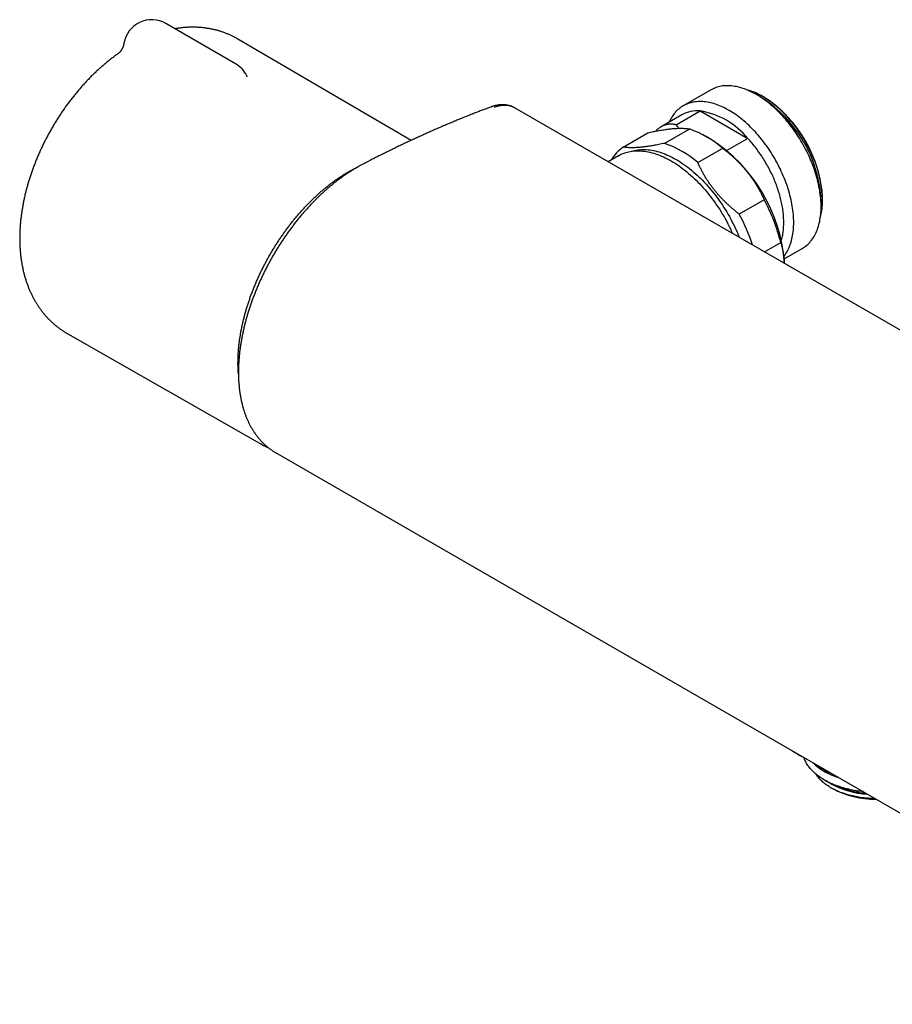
# Model space of a CAD drawing. Header units: millimetres. Extents: x 8 to 681, y 12 to 339.
# Tile 3 of 5: x 448 to 572, y 77 to 217. Entities that reach past the tile are written whole.
import ezdxf

# ---------------------------------------------------------------- set-up
doc = ezdxf.new("R2010")
doc.units = ezdxf.units.MM

msp = doc.modelspace()

# ---------------------------------------------------------------- linework, layer by layer
at = {"color": 7, "linetype": 'Continuous', "lineweight": 30}
for p, q in [((479.13, 210.47), (469.23, 216.18)), ((504.09, 199.58), (479.47, 213.96)), ((462.54, 211.96), (462.51, 211.94)), ((480.73, 208.75), (480.73, 208.75)), ((546.62, 206.73), (542.73, 204.49)), ((553.82, 205.68), (553.12, 206.09)), ((554.18, 205.72), (554.04, 205.8)), ((515.38, 204.31), (515.37, 204.31)), ((654.62, 125.8), (518.85, 204.17)), ((542.52, 203.21), (539.58, 201.52)), ((541.7, 201.78), (545.13, 203.76)), ((545.13, 203.76), (551.91, 199.84)), ((534.19, 198.63), (537.72, 200.67)), ((543.6, 201.19), (540.07, 199.15)), ((546.68, 199.71), (545.97, 200.12)), ((551.91, 199.84), (548.93, 198.12)), ((533.52, 197.4), (532.05, 196.55)), ((544.79, 196.43), (548.33, 198.47)), ((554.21, 191.15), (550.68, 189.11)), ((562.31, 190.17), (562.31, 190.98)), ((562.52, 191.1), (562.52, 191.27)), ((554.27, 183.73), (556.57, 185.06)), ((557.06, 182.74), (559.61, 184.21)), ((455.3, 172.1), (482.85, 156.39)), ((484.82, 155.24), (620.58, 76.86)), ((484.82, 155.24), (484.82, 155.24)), ((562.77, 108.74), (563.24, 108.46)), ((563.58, 108.27), (563.71, 108.19)), ((563.71, 107.62), (563.93, 107.5))]:
    msp.add_line(p, q, dxfattribs=at)
at = {"color": 7, "linetype": 'Continuous', "lineweight": 30, "flags": 128}
for points in [[(559.61, 184.21), (559.62, 184.21), (559.78, 184.32), (559.95, 184.43), (560.11, 184.54), (560.26, 184.67), (560.41, 184.8), (560.55, 184.94), (560.69, 185.09), (560.82, 185.24), (560.95, 185.4), (561.08, 185.57), (561.19, 185.74), (561.31, 185.92), (561.41, 186.11), (561.51, 186.31), (561.61, 186.51), (561.7, 186.71), (561.78, 186.93), (561.86, 187.14), (561.93, 187.37), (561.99, 187.6), (562.05, 187.83), (562.11, 188.07), (562.15, 188.32), (562.19, 188.57), (562.23, 188.82), (562.26, 189.08), (562.28, 189.35), (562.3, 189.62), (562.3, 189.89), (562.31, 190.17), (562.3, 190.44), (562.3, 190.73), (562.28, 191.01), (562.26, 191.3), (562.23, 191.6), (562.19, 191.89), (562.15, 192.19), (562.11, 192.49), (562.05, 192.79), (561.99, 193.09), (561.93, 193.4), (561.86, 193.7), (561.78, 194.01), (561.7, 194.32), (561.61, 194.63), (561.51, 194.94), (561.41, 195.25), (561.31, 195.56), (561.19, 195.87), (561.08, 196.18), (560.95, 196.49), (560.82, 196.8), (560.69, 197.11), (560.55, 197.42), (560.41, 197.72), (560.26, 198.03), (560.11, 198.33), (559.95, 198.63), (559.78, 198.93), (559.62, 199.23), (559.44, 199.52), (559.27, 199.81), (559.09, 200.1), (558.9, 200.38), (558.71, 200.66), (558.52, 200.94), (558.32, 201.21), (558.12, 201.48), (557.92, 201.75), (557.71, 202.01), (557.5, 202.27), (557.29, 202.52), (557.07, 202.77), (556.85, 203.01), (556.63, 203.25), (556.41, 203.48), (556.18, 203.71), (555.96, 203.93), (555.73, 204.14), (555.49, 204.35), (555.26, 204.55), (555.03, 204.75), (554.79, 204.94), (554.55, 205.13), (554.32, 205.3), (554.08, 205.47), (553.84, 205.64), (553.6, 205.79), (553.36, 205.94), (553.12, 206.09), (552.87, 206.22), (552.63, 206.35), (552.39, 206.47), (552.15, 206.58), (551.92, 206.69), (551.68, 206.79), (551.44, 206.88), (551.2, 206.96), (550.97, 207.03), (550.74, 207.1), (550.5, 207.16), (550.27, 207.21), (550.05, 207.25), (549.82, 207.28), (549.6, 207.31), (549.38, 207.33), (549.16, 207.34), (548.94, 207.34), (548.73, 207.33), (548.52, 207.32), (548.31, 207.3), (548.11, 207.26), (547.91, 207.23), (547.71, 207.18), (547.52, 207.12), (547.33, 207.06), (547.15, 206.99), (546.96, 206.91), (546.79, 206.82), (546.62, 206.73)], [(562.2, 188.64), (562.23, 188.73), (562.29, 188.95), (562.33, 189.17), (562.38, 189.4), (562.42, 189.63), (562.45, 189.87), (562.47, 190.11), (562.49, 190.35), (562.51, 190.6), (562.52, 190.85), (562.52, 191.1), (562.52, 191.36), (562.51, 191.62), (562.49, 191.89), (562.47, 192.15), (562.45, 192.42), (562.42, 192.7), (562.38, 192.97), (562.33, 193.25), (562.29, 193.53), (562.23, 193.81), (562.17, 194.09), (562.1, 194.37), (562.03, 194.66), (561.96, 194.94), (561.87, 195.23), (561.79, 195.51), (561.69, 195.8), (561.59, 196.09), (561.49, 196.37), (561.38, 196.66), (561.27, 196.95), (561.15, 197.23), (561.03, 197.52), (560.9, 197.8), (560.77, 198.08), (560.63, 198.36), (560.49, 198.64), (560.34, 198.92), (560.19, 199.19), (560.03, 199.47), (559.88, 199.74), (559.71, 200.01), (559.55, 200.27), (559.37, 200.53), (559.2, 200.79), (559.02, 201.05), (558.84, 201.3), (558.66, 201.55), (558.47, 201.8), (558.28, 202.04), (558.08, 202.28), (557.89, 202.51), (557.69, 202.74), (557.49, 202.96), (557.28, 203.18), (557.08, 203.39), (556.87, 203.6), (556.66, 203.81), (556.44, 204.01), (556.23, 204.2), (556.02, 204.39), (555.8, 204.57), (555.58, 204.74), (555.36, 204.91), (555.14, 205.08), (554.92, 205.24), (554.7, 205.39), (554.48, 205.53), (554.26, 205.67), (554.03, 205.8), (553.81, 205.93), (553.59, 206.04), (553.37, 206.15), (553.15, 206.26), (552.93, 206.36), (552.71, 206.45), (552.49, 206.53), (552.27, 206.61), (552.05, 206.67), (551.84, 206.73), (551.75, 206.76)], [(557.03, 183.11), (557.06, 183.16), (557.19, 183.32), (557.3, 183.5), (557.42, 183.68), (557.52, 183.87), (557.62, 184.06), (557.72, 184.26), (557.81, 184.47), (557.89, 184.68), (557.97, 184.9), (558.04, 185.12), (558.11, 185.35), (558.16, 185.59), (558.22, 185.83), (558.26, 186.07), (558.31, 186.32), (558.34, 186.58), (558.37, 186.84), (558.39, 187.1), (558.41, 187.37), (558.42, 187.64), (558.42, 187.92), (558.42, 188.2), (558.41, 188.48), (558.39, 188.77), (558.37, 189.06), (558.34, 189.35), (558.31, 189.65), (558.26, 189.94), (558.22, 190.24), (558.16, 190.54), (558.11, 190.85), (558.04, 191.15), (557.97, 191.46), (557.89, 191.77), (557.81, 192.08), (557.72, 192.39), (557.62, 192.7), (557.52, 193.01), (557.42, 193.32), (557.3, 193.63), (557.19, 193.94), (557.06, 194.25), (556.94, 194.56), (556.8, 194.87), (556.66, 195.17), (556.52, 195.48), (556.37, 195.78), (556.22, 196.09), (556.06, 196.39), (555.89, 196.68), (555.73, 196.98), (555.55, 197.27), (555.38, 197.56), (555.2, 197.85), (555.01, 198.14), (554.82, 198.42), (554.63, 198.7), (554.43, 198.97), (554.23, 199.24), (554.03, 199.5), (553.82, 199.77), (553.61, 200.02), (553.4, 200.28), (553.18, 200.52), (552.97, 200.77), (552.74, 201), (552.52, 201.23), (552.29, 201.46), (552.07, 201.68), (551.84, 201.9), (551.61, 202.11), (551.37, 202.31), (551.14, 202.51), (550.9, 202.7), (550.66, 202.88), (550.43, 203.06), (550.19, 203.23), (549.95, 203.39), (549.71, 203.55), (549.47, 203.7), (549.23, 203.84), (548.99, 203.98), (548.75, 204.1), (548.51, 204.23), (548.27, 204.34), (548.03, 204.44), (547.79, 204.54), (547.55, 204.63), (547.32, 204.71), (547.08, 204.79), (546.85, 204.85), (546.62, 204.91), (546.39, 204.96), (546.16, 205), (545.93, 205.04), (545.71, 205.06), (545.49, 205.08), (545.27, 205.09), (545.05, 205.09), (544.84, 205.09), (544.63, 205.07), (544.42, 205.05), (544.22, 205.02), (544.02, 204.98), (543.82, 204.93), (543.63, 204.88), (543.44, 204.82), (543.26, 204.74), (543.08, 204.67), (542.9, 204.58), (542.73, 204.48), (542.56, 204.38), (542.39, 204.27), (542.24, 204.16), (542.08, 204.03), (541.93, 203.9), (541.79, 203.76), (541.65, 203.61), (541.52, 203.46), (541.39, 203.3), (541.27, 203.13), (541.15, 202.96), (541.04, 202.77), (540.93, 202.59), (540.83, 202.39), (540.73, 202.19), (540.73, 202.18)], [(556.66, 185.37), (556.7, 185.48), (556.74, 185.64), (556.78, 185.8), (556.81, 185.96), (556.85, 186.13), (556.88, 186.3), (556.9, 186.47), (556.93, 186.64), (556.95, 186.82), (556.96, 187), (556.98, 187.18), (556.99, 187.36), (557, 187.54), (557, 187.73), (557, 187.92), (557, 188.11), (557, 188.3), (556.99, 188.5), (556.98, 188.69), (556.96, 188.89), (556.95, 189.09), (556.93, 189.29), (556.9, 189.49), (556.88, 189.69), (556.85, 189.89), (556.81, 190.1), (556.78, 190.3), (556.74, 190.51), (556.7, 190.72), (556.65, 190.93), (556.6, 191.13), (556.55, 191.34), (556.5, 191.55), (556.44, 191.76), (556.38, 191.98), (556.32, 192.19), (556.25, 192.4), (556.18, 192.61), (556.11, 192.82), (556.03, 193.03), (555.96, 193.24), (555.88, 193.46), (555.79, 193.67), (555.71, 193.88), (555.62, 194.09), (555.53, 194.3), (555.43, 194.51), (555.34, 194.72), (555.24, 194.93), (555.14, 195.13), (555.03, 195.34), (554.93, 195.54), (554.82, 195.75), (554.71, 195.95), (554.59, 196.16), (554.48, 196.36), (554.36, 196.56), (554.24, 196.75), (554.12, 196.95), (553.99, 197.15), (553.87, 197.34), (553.74, 197.53), (553.61, 197.72), (553.48, 197.91), (553.34, 198.1), (553.21, 198.28), (553.07, 198.46), (552.93, 198.64), (552.79, 198.82), (552.64, 199), (552.5, 199.17), (552.36, 199.34), (552.21, 199.51), (552.06, 199.68), (551.91, 199.84)], [(533.52, 197.4), (533.72, 197.5), (533.92, 197.6), (534.13, 197.7), (534.34, 197.78), (534.56, 197.85), (534.78, 197.91), (535.01, 197.97), (535.24, 198.01), (535.47, 198.05), (535.71, 198.07), (535.96, 198.09), (536.2, 198.1), (536.45, 198.1), (536.7, 198.08), (536.96, 198.06), (537.22, 198.03), (537.48, 197.99), (537.74, 197.95), (538, 197.89), (538.27, 197.82), (538.54, 197.74), (538.81, 197.66), (539.08, 197.56), (539.36, 197.46), (539.63, 197.35), (539.91, 197.23), (540.18, 197.1), (540.46, 196.96), (540.74, 196.81), (541.02, 196.65), (541.29, 196.49), (541.57, 196.32), (541.85, 196.14), (542.13, 195.95), (542.4, 195.75), (542.68, 195.54), (542.95, 195.33), (543.22, 195.11), (543.49, 194.89), (543.76, 194.65), (544.03, 194.41), (544.29, 194.16), (544.56, 193.91), (544.82, 193.65), (545.08, 193.38), (545.33, 193.1), (545.58, 192.82), (545.83, 192.54), (546.08, 192.25), (546.32, 191.95), (546.56, 191.65), (546.79, 191.34), (547.02, 191.03), (547.25, 190.72), (547.47, 190.39), (547.69, 190.07), (547.91, 189.74), (548.11, 189.41), (548.32, 189.07), (548.52, 188.74), (548.71, 188.39), (548.9, 188.05), (549.08, 187.7), (549.26, 187.35), (549.43, 187), (549.6, 186.65), (549.74, 186.34)], [(535.37, 198.03), (535.37, 198.03), (535.59, 198.1), (535.82, 198.15), (536.04, 198.19), (536.27, 198.23), (536.51, 198.25), (536.75, 198.27), (536.99, 198.28), (537.23, 198.28), (537.48, 198.27), (537.73, 198.24), (537.99, 198.22), (538.24, 198.18), (538.5, 198.13), (538.76, 198.07), (539.02, 198.01), (539.29, 197.93), (539.56, 197.85), (539.82, 197.75), (540.09, 197.65), (540.36, 197.54), (540.63, 197.42), (540.91, 197.29), (541.18, 197.16), (541.45, 197.01), (541.72, 196.86), (542, 196.7), (542.27, 196.53), (542.54, 196.35), (542.81, 196.16), (543.09, 195.97), (543.36, 195.77), (543.62, 195.56), (543.89, 195.34), (544.16, 195.12), (544.42, 194.89), (544.69, 194.65), (544.95, 194.41), (545.21, 194.16), (545.46, 193.9), (545.72, 193.64), (545.97, 193.37), (546.21, 193.09), (546.46, 192.81), (546.7, 192.52), (546.94, 192.23), (547.17, 191.94), (547.4, 191.64), (547.63, 191.33), (547.85, 191.02), (548.07, 190.7), (548.29, 190.38), (548.5, 190.06), (548.7, 189.74), (548.9, 189.41), (549.1, 189.07), (549.29, 188.74), (549.47, 188.4), (549.65, 188.06), (549.83, 187.71), (550, 187.37), (550.16, 187.02), (550.32, 186.67), (550.47, 186.32), (550.62, 185.97), (550.69, 185.8)], [(482.92, 156.35), (482.81, 156.41), (482.78, 156.43)], [(568.26, 107.07), (568.08, 107.09), (567.81, 107.12), (567.54, 107.16), (567.28, 107.2), (567.02, 107.25), (566.76, 107.3), (566.5, 107.35), (566.25, 107.41), (565.99, 107.47), (565.75, 107.53), (565.5, 107.6), (565.26, 107.67), (565.02, 107.75), (564.78, 107.83), (564.55, 107.91), (564.32, 108), (564.09, 108.09), (563.87, 108.18), (563.66, 108.28), (563.45, 108.38), (563.24, 108.48), (563.04, 108.59), (562.84, 108.7), (562.65, 108.81), (562.46, 108.92), (562.28, 109.04), (562.1, 109.16), (561.93, 109.28), (561.76, 109.41), (561.6, 109.54), (561.45, 109.67), (561.3, 109.8), (561.16, 109.93), (561.02, 110.07), (560.9, 110.21), (560.77, 110.35), (560.66, 110.49), (560.55, 110.64), (560.44, 110.78), (560.34, 110.93), (560.25, 111.08), (560.17, 111.23), (560.09, 111.38), (560.02, 111.53), (559.96, 111.69), (559.91, 111.84), (559.89, 111.9)], [(569.97, 106.08), (569.76, 106.08), (569.52, 106.09), (569.28, 106.1), (569.05, 106.12), (568.81, 106.14), (568.58, 106.16), (568.34, 106.18), (568.11, 106.21), (567.88, 106.25), (567.65, 106.28), (567.42, 106.32), (567.19, 106.36), (566.97, 106.41), (566.75, 106.46), (566.53, 106.51), (566.31, 106.57), (566.09, 106.63), (565.88, 106.69), (565.67, 106.76), (565.47, 106.83), (565.27, 106.9), (565.07, 106.97), (564.87, 107.05), (564.68, 107.13), (564.49, 107.22), (564.3, 107.31), (564.12, 107.4), (563.95, 107.49), (563.78, 107.58), (563.61, 107.68), (563.44, 107.78), (563.29, 107.88), (563.13, 107.99), (562.98, 108.1), (562.84, 108.2), (562.7, 108.32), (562.56, 108.43), (562.44, 108.55), (562.31, 108.66), (562.19, 108.78), (562.08, 108.9), (561.97, 109.03), (561.87, 109.15), (561.78, 109.28), (561.68, 109.4), (561.6, 109.53), (561.59, 109.55)]]:
    msp.add_lwpolyline(points, dxfattribs=at)
at = {"color": 7, "linetype": 'Continuous', "lineweight": 30}
for centre, radius, start, end in [((467.23, 212.72), 4, 60.0027, 170.7534), ((477.13, 207), 4, 25.8414, 60.0027), ((543.88, 190.14), 18.44, 2.6058, 57.3888), ((544.4, 190.44), 18.13, 2.6058, 57.3888), ((544.7, 199.29), 4.48, 84.5551, 119.1345), ((543.36, 192.87), 11.03, 39.2176, 80.7878), ((538.7, 187.25), 14.78, 49.37, 70.6354), ((537.54, 193.88), 5.81, 125.2471, 149.5442), ((535.17, 185.21), 14.78, 49.37, 70.6354), ((534.38, 180.55), 22.77, 3.8954, 57.3127), ((532.06, 179.05), 25.24, 13.7705, 28.6409), ((527.83, 176.7), 26, 17.9566, 28.5141), ((567.76, 118.39), 9.8, 227.2009, 252.8044), ((567.73, 118.72), 9.9, 232.9524, 247.0529), ((568.79, 118.22), 11.22, 240.4062, 253.3541), ((569.6, 119.25), 12.52, 240.3719, 266.3503), ((569.67, 119.17), 12.49, 241.5043, 266.4446), ((569.88, 118.63), 12.62, 241.8745, 271.0171), ((569.96, 122), 15.18, 253.2075, 264.8115)]:
    msp.add_arc(centre, radius, start, end, dxfattribs=at)
for points, knots in [([(479.47, 213.96), (479.47, 213.97), (479.4, 214), (479.28, 214.08), (479.09, 214.18), (478.89, 214.28), (478.7, 214.38), (478.5, 214.47), (478.31, 214.56), (478.11, 214.65), (477.91, 214.73), (477.71, 214.81), (477.5, 214.89), (477.3, 214.96), (477.09, 215.03), (476.88, 215.1), (476.67, 215.16), (476.46, 215.22), (476.25, 215.27), (476.03, 215.32), (475.82, 215.37), (475.6, 215.41), (475.38, 215.45), (475.16, 215.49), (474.94, 215.52), (474.72, 215.55), (474.5, 215.58), (474.27, 215.6), (474.04, 215.62), (473.82, 215.63), (473.59, 215.64), (473.36, 215.65), (473.13, 215.65), (472.9, 215.65), (472.67, 215.65), (472.43, 215.64), (472.2, 215.63), (471.96, 215.61), (471.73, 215.59), (471.49, 215.56), (471.25, 215.54), (471.01, 215.5), (470.77, 215.47), (470.61, 215.44), (470.54, 215.43)], [0, 0, 0, 0, 0.00083, 0.024351, 0.047868, 0.071385, 0.094905, 0.118433, 0.141971, 0.165525, 0.189097, 0.212692, 0.236313, 0.259964, 0.283648, 0.30737, 0.331134, 0.354942, 0.378799, 0.402708, 0.426672, 0.450696, 0.474783, 0.498936, 0.523158, 0.547453, 0.571825, 0.596275, 0.620807, 0.645425, 0.67013, 0.694925, 0.719813, 0.744796, 0.769875, 0.795053, 0.820332, 0.845712, 0.871195, 0.896782, 0.922473, 0.948268, 0.974167, 1, 1, 1, 1]), ([(463.28, 213.36), (463.28, 213.35), (463.28, 213.31), (463.26, 213.24), (463.24, 213.15), (463.22, 213.06), (463.19, 212.97), (463.16, 212.88), (463.13, 212.8), (463.09, 212.72), (463.06, 212.64), (463.02, 212.57), (462.98, 212.5), (462.94, 212.44), (462.9, 212.38), (462.87, 212.32), (462.83, 212.27), (462.79, 212.22), (462.76, 212.18), (462.73, 212.14), (462.7, 212.11), (462.67, 212.08), (462.64, 212.05), (462.62, 212.03), (462.59, 212.01), (462.58, 211.99), (462.56, 211.98), (462.55, 211.97), (462.54, 211.96), (462.53, 211.95), (462.53, 211.95), (462.52, 211.94), (462.52, 211.94), (462.52, 211.94)], [0, 0, 0, 0, 0.010989, 0.050027, 0.092364, 0.134356, 0.175967, 0.217136, 0.257796, 0.297875, 0.337299, 0.375997, 0.413904, 0.450969, 0.487158, 0.522454, 0.556862, 0.590406, 0.623128, 0.655085, 0.686346, 0.716989, 0.747095, 0.776751, 0.806046, 0.835066, 0.856631, 0.878602, 0.905731, 0.9329, 0.960243, 0.987856, 1, 1, 1, 1]), ([(462.5, 211.93), (462.43, 211.88), (462.3, 211.78), (462.08, 211.63), (461.85, 211.46), (461.62, 211.28), (461.39, 211.11), (461.17, 210.93), (460.94, 210.75), (460.71, 210.56), (460.49, 210.37), (460.27, 210.18), (460.05, 209.99), (459.83, 209.79), (459.61, 209.6), (459.4, 209.39), (459.18, 209.19), (458.97, 208.99), (458.76, 208.78), (458.55, 208.57), (458.34, 208.35), (458.13, 208.14), (457.93, 207.92), (457.72, 207.7), (457.52, 207.48), (457.32, 207.26), (457.12, 207.03), (456.92, 206.8), (456.73, 206.57), (456.53, 206.34), (456.34, 206.11), (456.15, 205.87), (455.96, 205.63), (455.78, 205.39), (455.59, 205.15), (455.41, 204.91), (455.23, 204.66), (455.05, 204.42), (454.87, 204.17), (454.7, 203.92), (454.53, 203.67), (454.35, 203.41), (454.19, 203.16), (454.02, 202.9), (453.85, 202.64), (453.69, 202.38), (453.53, 202.12), (453.37, 201.86), (453.21, 201.6), (453.06, 201.33), (452.91, 201.07), (452.76, 200.8), (452.61, 200.53), (452.46, 200.26), (452.32, 199.99), (452.18, 199.72), (452.04, 199.45), (451.9, 199.17), (451.77, 198.9), (451.64, 198.62), (451.51, 198.35), (451.38, 198.07), (451.26, 197.79), (451.13, 197.51), (451.01, 197.23), (450.9, 196.95), (450.78, 196.67), (450.67, 196.39), (450.56, 196.11), (450.45, 195.82), (450.35, 195.54), (450.25, 195.26), (450.15, 194.97), (450.05, 194.69), (449.96, 194.4), (449.86, 194.11), (449.78, 193.83), (449.69, 193.54), (449.61, 193.25), (449.53, 192.97), (449.45, 192.68), (449.37, 192.39), (449.3, 192.11), (449.23, 191.82), (449.17, 191.53), (449.1, 191.24), (449.04, 190.95), (448.98, 190.67), (448.93, 190.38), (448.88, 190.09), (448.83, 189.8), (448.78, 189.52), (448.74, 189.23), (448.7, 188.94), (448.67, 188.66), (448.63, 188.37), (448.6, 188.09), (448.58, 187.8), (448.55, 187.52), (448.53, 187.23), (448.52, 186.95), (448.5, 186.67), (448.49, 186.39), (448.48, 186.11), (448.48, 185.83), (448.48, 185.55), (448.48, 185.27), (448.49, 184.99), (448.5, 184.72), (448.51, 184.44), (448.53, 184.17), (448.55, 183.9), (448.57, 183.63), (448.6, 183.36), (448.63, 183.09), (448.66, 182.83), (448.7, 182.56), (448.74, 182.3), (448.78, 182.04), (448.83, 181.78), (448.88, 181.53), (448.93, 181.27), (448.99, 181.02), (449.05, 180.77), (449.12, 180.52), (449.18, 180.28), (449.26, 180.03), (449.33, 179.79), (449.41, 179.55), (449.49, 179.32), (449.57, 179.08), (449.66, 178.85), (449.75, 178.62), (449.84, 178.4), (449.94, 178.18), (450.04, 177.96), (450.14, 177.74), (450.24, 177.53), (450.35, 177.31), (450.46, 177.11), (450.58, 176.9), (450.7, 176.7), (450.82, 176.5), (450.94, 176.3), (451.06, 176.11), (451.19, 175.91), (451.32, 175.73), (451.46, 175.54), (451.59, 175.36), (451.73, 175.18), (451.87, 175.01), (452.02, 174.83), (452.16, 174.66), (452.31, 174.5), (452.46, 174.33), (452.62, 174.17), (452.77, 174.02), (452.93, 173.86), (453.09, 173.71), (453.25, 173.57), (453.42, 173.42), (453.59, 173.28), (453.76, 173.14), (453.93, 173.01), (454.1, 172.88), (454.28, 172.75), (454.46, 172.63), (454.64, 172.5), (454.82, 172.39), (455, 172.27), (455.16, 172.18), (455.26, 172.12), (455.3, 172.1)], [0, 0, 0, 0, 0.004826, 0.010953, 0.017078, 0.023201, 0.02932, 0.035437, 0.041549, 0.047659, 0.053764, 0.059865, 0.065963, 0.072056, 0.078145, 0.084229, 0.090309, 0.096385, 0.102456, 0.108523, 0.114586, 0.120645, 0.126699, 0.13275, 0.138796, 0.144839, 0.150877, 0.156912, 0.162944, 0.168972, 0.174997, 0.181018, 0.187037, 0.193052, 0.199065, 0.205076, 0.211084, 0.21709, 0.223093, 0.229095, 0.235095, 0.241094, 0.247091, 0.253087, 0.259082, 0.265075, 0.271069, 0.277061, 0.283054, 0.289046, 0.295038, 0.30103, 0.307022, 0.313015, 0.319009, 0.325003, 0.330999, 0.336995, 0.342993, 0.348992, 0.354994, 0.360996, 0.367001, 0.373009, 0.379018, 0.38503, 0.391045, 0.397062, 0.403083, 0.409107, 0.415134, 0.421164, 0.427198, 0.433236, 0.439278, 0.445324, 0.451374, 0.457428, 0.463486, 0.469549, 0.475617, 0.481689, 0.487766, 0.493847, 0.499933, 0.506024, 0.51212, 0.518221, 0.524326, 0.530436, 0.53655, 0.542669, 0.548793, 0.55492, 0.561052, 0.567187, 0.573325, 0.579467, 0.585612, 0.591759, 0.597909, 0.604059, 0.610211, 0.616364, 0.622516, 0.628667, 0.634817, 0.640964, 0.647108, 0.653248, 0.659383, 0.665513, 0.671635, 0.67775, 0.683857, 0.689953, 0.696039, 0.702113, 0.708175, 0.714223, 0.720256, 0.726273, 0.732274, 0.738257, 0.744222, 0.750168, 0.756093, 0.761998, 0.767882, 0.773744, 0.779584, 0.785401, 0.791195, 0.796966, 0.802714, 0.808438, 0.814138, 0.819815, 0.825468, 0.831098, 0.836705, 0.842289, 0.84785, 0.85339, 0.858908, 0.864404, 0.86988, 0.875337, 0.880773, 0.886191, 0.891591, 0.896973, 0.902338, 0.907687, 0.913021, 0.91834, 0.923646, 0.928938, 0.934219, 0.939487, 0.944746, 0.949994, 0.955233, 0.960465, 0.965688, 0.970906, 0.976117, 0.981324, 0.986527, 0.991726, 0.996923, 1, 1, 1, 1]), ([(480.81, 208.61), (480.81, 208.61), (480.81, 208.61), (480.81, 208.61), (480.8, 208.62), (480.8, 208.63), (480.79, 208.64), (480.78, 208.66), (480.76, 208.68), (480.75, 208.71), (480.74, 208.73), (480.73, 208.75), (480.73, 208.75)], [0, 0, 0, 0, 0.0947774, 0.2033208, 0.3112959, 0.4188595, 0.5261905, 0.6334865, 0.7408833, 0.8562581, 0.9939042, 1, 1, 1, 1]), ([(515.37, 204.31), (515.2, 204.24), (514.85, 204.11), (514.31, 203.91), (513.76, 203.7), (513.18, 203.47), (512.58, 203.24), (511.96, 202.99), (511.34, 202.74), (510.72, 202.49), (510.1, 202.23), (509.48, 201.97), (508.85, 201.71), (508.23, 201.44), (507.61, 201.17), (506.98, 200.9), (506.36, 200.62), (505.74, 200.34), (505.11, 200.05), (504.49, 199.77), (503.86, 199.48), (503.24, 199.18), (502.62, 198.89), (501.99, 198.59), (501.37, 198.28), (500.75, 197.98), (500.12, 197.67), (499.5, 197.36), (498.88, 197.04), (498.3, 196.75), (497.83, 196.5), (497.49, 196.33), (497.25, 196.2), (497.04, 196.09), (496.85, 195.99), (496.67, 195.89), (496.48, 195.78), (496.27, 195.67), (496.06, 195.54), (495.84, 195.41), (495.62, 195.27), (495.4, 195.13), (495.18, 194.99), (494.96, 194.85), (494.74, 194.7), (494.53, 194.55), (494.31, 194.39), (494.09, 194.23), (493.87, 194.07), (493.65, 193.91), (493.44, 193.74), (493.22, 193.57), (493.01, 193.4), (492.79, 193.23), (492.58, 193.05), (492.37, 192.87), (492.15, 192.69), (491.94, 192.5), (491.73, 192.31), (491.53, 192.12), (491.32, 191.93), (491.11, 191.74), (490.91, 191.54), (490.7, 191.34), (490.5, 191.14), (490.29, 190.93), (490.09, 190.72), (489.89, 190.51), (489.69, 190.3), (489.49, 190.09), (489.3, 189.87), (489.1, 189.65), (488.9, 189.43), (488.71, 189.21), (488.52, 188.98), (488.33, 188.75), (488.14, 188.53), (487.95, 188.29), (487.76, 188.06), (487.58, 187.82), (487.39, 187.58), (487.21, 187.34), (487.03, 187.1), (486.85, 186.86), (486.67, 186.61), (486.49, 186.36), (486.31, 186.12), (486.14, 185.87), (485.97, 185.61), (485.8, 185.36), (485.63, 185.11), (485.47, 184.85), (485.3, 184.6), (485.14, 184.34), (484.98, 184.08), (484.83, 183.82), (484.67, 183.56), (484.52, 183.3), (484.36, 183.03), (484.21, 182.77), (484.07, 182.51), (483.92, 182.24), (483.78, 181.97), (483.64, 181.7), (483.5, 181.43), (483.36, 181.16), (483.22, 180.89), (483.09, 180.61), (482.95, 180.34), (482.82, 180.06), (482.7, 179.79), (482.57, 179.51), (482.45, 179.23), (482.33, 178.95), (482.21, 178.67), (482.09, 178.39), (481.98, 178.12), (481.87, 177.84), (481.76, 177.56), (481.65, 177.28), (481.55, 177), (481.45, 176.73), (481.35, 176.45), (481.25, 176.17), (481.16, 175.89), (481.07, 175.61), (480.98, 175.33), (480.9, 175.05), (480.81, 174.77), (480.73, 174.49), (480.65, 174.21), (480.58, 173.93), (480.5, 173.66), (480.43, 173.38), (480.36, 173.1), (480.3, 172.82), (480.24, 172.54), (480.18, 172.27), (480.12, 171.99), (480.06, 171.72), (480.01, 171.45), (479.96, 171.17), (479.92, 170.9), (479.87, 170.63), (479.83, 170.35), (479.79, 170.08), (479.76, 169.81), (479.72, 169.54), (479.69, 169.28), (479.67, 169.01), (479.64, 168.74), (479.62, 168.48), (479.6, 168.21), (479.59, 167.95), (479.57, 167.69), (479.56, 167.43), (479.56, 167.17), (479.55, 166.92), (479.55, 166.66), (479.55, 166.41), (479.55, 166.16), (479.56, 165.91), (479.57, 165.66), (479.58, 165.42), (479.6, 165.17), (479.62, 164.93), (479.64, 164.68), (479.66, 164.44), (479.69, 164.2), (479.72, 163.97), (479.75, 163.73), (479.79, 163.5), (479.83, 163.27), (479.87, 163.04), (479.91, 162.81), (479.96, 162.59), (480.01, 162.36), (480.06, 162.14), (480.12, 161.92), (480.17, 161.71), (480.23, 161.5), (480.3, 161.28), (480.36, 161.08), (480.43, 160.87), (480.51, 160.67), (480.58, 160.47), (480.66, 160.27), (480.74, 160.07), (480.82, 159.88), (480.91, 159.69), (481, 159.5), (481.09, 159.31), (481.18, 159.13), (481.28, 158.95), (481.38, 158.77), (481.48, 158.6), (481.58, 158.43), (481.69, 158.26), (481.8, 158.1), (481.91, 157.93), (482.02, 157.78), (482.14, 157.62), (482.26, 157.47), (482.38, 157.32), (482.5, 157.17), (482.63, 157.03), (482.75, 156.89), (482.89, 156.75), (483.02, 156.62), (483.15, 156.49), (483.29, 156.36), (483.43, 156.23), (483.57, 156.11), (483.72, 155.99), (483.86, 155.88), (484.01, 155.77), (484.16, 155.66), (484.31, 155.55), (484.47, 155.45), (484.62, 155.36), (484.74, 155.28), (484.81, 155.25), (484.82, 155.24)], [0, 0, 0, 0, 0.009128, 0.018125, 0.027846, 0.037454, 0.04811, 0.058771, 0.069437, 0.080109, 0.090782, 0.101455, 0.112129, 0.122805, 0.133483, 0.144162, 0.154851, 0.16553, 0.176202, 0.186866, 0.197525, 0.208177, 0.218823, 0.229464, 0.240099, 0.25073, 0.261356, 0.271978, 0.282596, 0.29321, 0.301442, 0.306721, 0.310417, 0.313928, 0.317138, 0.320125, 0.323308, 0.326687, 0.330378, 0.334069, 0.337762, 0.341456, 0.345153, 0.348853, 0.352557, 0.356267, 0.359983, 0.363705, 0.367422, 0.371134, 0.374841, 0.378546, 0.382248, 0.385949, 0.389649, 0.39335, 0.397052, 0.400757, 0.404414, 0.408108, 0.411802, 0.415485, 0.41915, 0.422832, 0.426515, 0.430198, 0.433882, 0.437569, 0.441258, 0.444942, 0.448624, 0.452304, 0.455984, 0.459664, 0.463344, 0.467026, 0.47071, 0.474398, 0.478091, 0.481789, 0.48549, 0.489193, 0.492898, 0.496602, 0.500304, 0.504003, 0.507697, 0.511386, 0.515062, 0.518753, 0.522436, 0.526113, 0.529786, 0.533454, 0.537118, 0.54078, 0.544441, 0.548101, 0.551761, 0.555421, 0.559084, 0.562749, 0.566417, 0.57009, 0.573767, 0.577451, 0.581141, 0.58484, 0.588548, 0.592246, 0.595928, 0.599622, 0.603323, 0.607029, 0.610736, 0.614439, 0.618136, 0.621823, 0.625496, 0.629149, 0.632826, 0.636501, 0.640176, 0.643851, 0.647527, 0.651205, 0.654886, 0.65857, 0.662259, 0.665955, 0.669648, 0.67334, 0.677033, 0.680726, 0.684419, 0.688112, 0.691805, 0.695498, 0.69919, 0.702877, 0.706542, 0.710248, 0.713951, 0.717652, 0.721352, 0.725052, 0.728753, 0.732454, 0.736158, 0.739865, 0.743578, 0.747294, 0.751004, 0.754708, 0.758408, 0.762104, 0.765798, 0.769489, 0.77318, 0.776871, 0.780578, 0.784225, 0.787893, 0.791577, 0.795274, 0.79898, 0.802693, 0.806409, 0.810123, 0.813832, 0.817529, 0.821118, 0.824858, 0.828588, 0.832309, 0.836021, 0.839726, 0.843424, 0.847116, 0.850802, 0.854483, 0.85816, 0.861833, 0.865504, 0.869173, 0.872841, 0.876508, 0.880175, 0.883842, 0.887512, 0.891183, 0.894849, 0.898521, 0.902182, 0.905832, 0.909472, 0.913102, 0.916724, 0.920338, 0.923945, 0.927546, 0.931142, 0.934733, 0.938321, 0.941906, 0.94549, 0.949073, 0.952656, 0.956241, 0.959827, 0.963417, 0.967011, 0.970617, 0.974173, 0.977725, 0.981284, 0.984847, 0.988411, 0.991971, 0.995523, 0.999065, 1, 1, 1, 1]), ([(518.85, 204.17), (518.84, 204.18), (518.81, 204.2), (518.73, 204.24), (518.63, 204.29), (518.53, 204.34), (518.42, 204.38), (518.32, 204.42), (518.21, 204.46), (518.1, 204.49), (517.99, 204.52), (517.87, 204.55), (517.76, 204.57), (517.64, 204.59), (517.52, 204.61), (517.4, 204.62), (517.28, 204.63), (517.16, 204.63), (517.04, 204.64), (516.91, 204.63), (516.79, 204.63), (516.66, 204.62), (516.54, 204.6), (516.41, 204.58), (516.28, 204.56), (516.15, 204.54), (516.02, 204.51), (515.88, 204.47), (515.75, 204.44), (515.62, 204.4), (515.5, 204.36), (515.42, 204.33), (515.38, 204.31), (515.38, 204.31)], [0, 0, 0, 0, 0.006444, 0.039283, 0.072077, 0.104864, 0.13767, 0.170535, 0.203495, 0.23659, 0.269856, 0.303331, 0.337053, 0.371063, 0.404921, 0.438902, 0.472997, 0.507225, 0.541603, 0.576147, 0.610869, 0.645782, 0.680897, 0.716222, 0.751764, 0.787528, 0.823519, 0.859786, 0.895774, 0.932162, 0.968463, 0.996501, 1, 1, 1, 1]), ([(518.85, 204.17), (518.83, 204.18), (518.76, 204.23), (518.62, 204.29), (518.44, 204.37), (518.25, 204.43), (518.06, 204.48), (517.85, 204.52), (517.65, 204.54), (517.44, 204.55), (517.23, 204.55), (517.03, 204.53), (516.85, 204.51), (516.68, 204.48), (516.5, 204.45), (516.31, 204.4), (516.09, 204.34), (515.93, 204.28), (515.85, 204.25)], [0, 0, 0, 0, 0.022666, 0.09185, 0.161157, 0.231342, 0.301657, 0.37223, 0.440473, 0.508717, 0.577439, 0.646161, 0.69839, 0.75062, 0.803062, 0.855504, 0.926043, 1, 1, 1, 1]), ([(541.7, 201.78), (541.65, 201.79), (541.56, 201.81), (541.4, 201.84), (541.23, 201.86), (541.06, 201.87), (540.91, 201.87), (540.79, 201.87), (540.67, 201.86), (540.54, 201.85), (540.42, 201.83), (540.31, 201.8), (540.19, 201.77), (540.06, 201.73), (539.9, 201.68), (539.75, 201.61), (539.62, 201.54), (539.49, 201.46), (539.36, 201.37), (539.23, 201.27), (539.12, 201.18), (539.03, 201.1), (538.94, 201.01), (538.88, 200.94), (538.84, 200.9), (538.84, 200.9)], [0, 0, 0, 0, 0.042258, 0.084516, 0.143245, 0.201974, 0.241143, 0.280311, 0.319758, 0.359205, 0.398374, 0.437543, 0.476432, 0.515322, 0.576978, 0.638634, 0.680773, 0.722912, 0.780588, 0.838264, 0.87673, 0.915196, 0.953661, 0.992127, 1, 1, 1, 1]), ([(541.7, 201.78), (541.79, 201.67), (541.91, 201.51), (542.05, 201.34), (542.09, 201.29)], [0, 0, 0, 0, 0.668346, 1, 1, 1, 1]), ([(537.72, 200.67), (537.84, 200.69), (538.09, 200.75), (538.44, 200.82), (538.8, 200.89), (539.14, 200.95), (539.48, 201.01), (539.81, 201.07), (540.14, 201.11), (540.46, 201.16), (540.77, 201.2), (541.07, 201.23), (541.37, 201.25), (541.67, 201.27), (541.95, 201.29), (542.22, 201.29), (542.48, 201.29), (542.73, 201.29), (542.97, 201.27), (543.19, 201.25), (543.41, 201.23), (543.54, 201.21), (543.6, 201.19)], [0, 0, 0, 0, 0.04739, 0.094804, 0.142224, 0.189632, 0.237016, 0.285327, 0.333673, 0.382028, 0.430369, 0.478677, 0.530121, 0.581606, 0.633107, 0.684596, 0.736043, 0.788808, 0.841606, 0.89442, 0.947227, 1, 1, 1, 1]), ([(540.07, 199.15), (539.93, 199.12), (539.66, 199.07), (539.27, 198.99), (538.91, 198.92), (538.59, 198.86), (538.31, 198.81), (538.04, 198.77), (537.77, 198.73), (537.5, 198.69), (537.23, 198.65), (536.98, 198.62), (536.72, 198.6), (536.47, 198.57), (536.22, 198.55), (535.98, 198.54), (535.75, 198.53), (535.53, 198.53), (535.32, 198.53), (535.11, 198.53), (534.91, 198.54), (534.72, 198.56), (534.53, 198.58), (534.35, 198.6), (534.24, 198.62), (534.19, 198.63)], [0, 0, 0, 0, 0.052586, 0.10518, 0.157764, 0.197389, 0.237013, 0.276297, 0.31558, 0.356347, 0.397128, 0.437909, 0.478675, 0.521453, 0.564248, 0.607043, 0.649822, 0.692933, 0.736043, 0.778489, 0.820934, 0.865693, 0.910465, 0.955239, 1, 1, 1, 1]), ([(548.33, 198.47), (548.45, 198.37), (548.69, 198.18), (549.05, 197.89), (549.4, 197.59), (549.75, 197.29), (550.09, 196.97), (550.42, 196.65), (550.75, 196.31), (551.07, 195.97), (551.37, 195.63), (551.68, 195.27), (551.98, 194.89), (552.27, 194.5), (552.56, 194.1), (552.83, 193.7), (553.09, 193.29), (553.33, 192.87), (553.57, 192.45), (553.8, 192.02), (554.01, 191.59), (554.14, 191.3), (554.21, 191.15)], [0, 0, 0, 0, 0.0473899, 0.0948043, 0.1422236, 0.1896315, 0.2370161, 0.2853275, 0.3336728, 0.3820275, 0.430369, 0.4786771, 0.5301211, 0.5816063, 0.6331072, 0.6845963, 0.7360435, 0.7888081, 0.8416058, 0.8944197, 0.9472271, 1, 1, 1, 1]), ([(479.55, 166.38), (479.55, 166.43), (479.54, 166.54), (479.52, 166.74), (479.51, 166.97), (479.5, 167.2), (479.49, 167.43), (479.49, 167.67), (479.48, 167.9), (479.49, 168.14), (479.49, 168.38), (479.49, 168.62), (479.5, 168.87), (479.51, 169.11), (479.53, 169.36), (479.54, 169.6), (479.56, 169.85), (479.59, 170.1), (479.61, 170.35), (479.64, 170.61), (479.67, 170.86), (479.7, 171.11), (479.74, 171.37), (479.78, 171.63), (479.82, 171.88), (479.86, 172.14), (479.91, 172.4), (479.96, 172.66), (480.01, 172.92), (480.06, 173.18), (480.12, 173.45), (480.18, 173.71), (480.24, 173.97), (480.31, 174.24), (480.37, 174.5), (480.44, 174.77), (480.52, 175.03), (480.59, 175.3), (480.67, 175.57), (480.75, 175.83), (480.83, 176.1), (480.92, 176.37), (481.01, 176.63), (481.1, 176.9), (481.19, 177.17), (481.28, 177.44), (481.38, 177.7), (481.48, 177.97), (481.58, 178.24), (481.69, 178.5), (481.8, 178.77), (481.91, 179.04), (482.02, 179.3), (482.13, 179.57), (482.25, 179.83), (482.37, 180.1), (482.49, 180.36), (482.61, 180.62), (482.74, 180.89), (482.86, 181.15), (482.99, 181.41), (483.13, 181.67), (483.26, 181.93), (483.4, 182.19), (483.53, 182.45), (483.67, 182.7), (483.82, 182.96), (483.96, 183.22), (484.11, 183.47), (484.25, 183.72), (484.4, 183.97), (484.56, 184.23), (484.71, 184.47), (484.86, 184.72), (485.02, 184.97), (485.18, 185.21), (485.34, 185.46), (485.5, 185.7), (485.67, 185.94), (485.83, 186.18), (486, 186.42), (486.17, 186.65), (486.34, 186.89), (486.51, 187.12), (486.69, 187.35), (486.86, 187.58), (487.04, 187.81), (487.22, 188.03), (487.39, 188.25), (487.58, 188.47), (487.76, 188.69), (487.94, 188.91), (488.13, 189.13), (488.31, 189.34), (488.5, 189.55), (488.69, 189.76), (488.88, 189.96), (489.07, 190.17), (489.26, 190.37), (489.45, 190.57), (489.64, 190.77), (489.84, 190.96), (490.03, 191.15), (490.23, 191.34), (490.42, 191.53), (490.62, 191.71), (490.82, 191.9), (491.02, 192.07), (491.22, 192.25), (491.42, 192.43), (491.62, 192.6), (491.82, 192.76), (492.03, 192.93), (492.23, 193.09), (492.43, 193.25), (492.64, 193.41), (492.84, 193.56), (493.04, 193.72), (493.25, 193.86), (493.45, 194.01), (493.66, 194.15), (493.86, 194.29), (494.07, 194.43), (494.28, 194.56), (494.48, 194.69), (494.69, 194.82), (494.89, 194.94), (495.04, 195.03), (495.15, 195.09), (495.26, 195.16), (495.43, 195.25), (495.64, 195.37), (495.85, 195.47), (496.05, 195.58), (496.26, 195.68), (496.42, 195.76), (496.52, 195.81), (496.55, 195.82)], [0, 0, 0, 0, 0.004152, 0.01169, 0.019228, 0.026765, 0.034303, 0.041841, 0.049379, 0.056917, 0.064455, 0.071993, 0.079531, 0.08707, 0.094609, 0.102147, 0.109686, 0.117226, 0.124765, 0.132305, 0.139845, 0.147385, 0.154925, 0.162466, 0.170007, 0.177548, 0.185089, 0.192631, 0.200173, 0.207715, 0.215257, 0.2228, 0.230343, 0.237886, 0.245429, 0.252972, 0.260516, 0.26806, 0.275604, 0.283148, 0.290692, 0.298237, 0.305782, 0.313327, 0.320872, 0.328417, 0.335963, 0.343508, 0.351054, 0.3586, 0.366146, 0.373692, 0.381238, 0.388785, 0.396331, 0.403878, 0.411425, 0.418971, 0.426518, 0.434065, 0.441612, 0.449159, 0.456706, 0.464253, 0.4718, 0.479348, 0.486895, 0.494442, 0.501989, 0.509536, 0.517084, 0.524631, 0.532178, 0.539725, 0.547272, 0.554819, 0.562366, 0.569913, 0.57746, 0.585007, 0.592554, 0.600101, 0.607647, 0.615194, 0.62274, 0.630286, 0.637833, 0.645379, 0.652925, 0.66047, 0.668016, 0.675561, 0.683107, 0.690652, 0.698197, 0.705742, 0.713286, 0.720831, 0.728375, 0.735919, 0.743463, 0.751007, 0.75855, 0.766093, 0.773636, 0.781179, 0.788721, 0.796264, 0.803806, 0.811347, 0.818889, 0.82643, 0.833971, 0.841512, 0.849053, 0.856593, 0.864133, 0.871673, 0.879212, 0.886752, 0.894291, 0.90183, 0.909368, 0.916907, 0.924445, 0.931983, 0.939521, 0.946662, 0.947736, 0.9517, 0.959237, 0.966775, 0.974312, 0.981849, 0.989386, 0.996923, 1, 1, 1, 1]), ([(550.68, 189.11), (550.55, 189.2), (550.31, 189.39), (549.95, 189.69), (549.6, 189.98), (549.26, 190.29), (548.92, 190.6), (548.58, 190.93), (548.26, 191.26), (547.94, 191.6), (547.63, 191.95), (547.32, 192.31), (547.02, 192.69), (546.73, 193.08), (546.45, 193.47), (546.18, 193.87), (545.92, 194.28), (545.67, 194.7), (545.43, 195.13), (545.21, 195.56), (544.99, 195.99), (544.86, 196.28), (544.79, 196.43)], [0, 0, 0, 0, 0.04739, 0.094804, 0.142224, 0.189632, 0.237016, 0.285327, 0.333673, 0.382028, 0.430369, 0.478677, 0.530121, 0.581606, 0.633107, 0.684596, 0.736043, 0.788808, 0.841606, 0.89442, 0.947227, 1, 1, 1, 1]), ([(556.57, 185.06), (556.59, 184.99), (556.64, 184.85), (556.7, 184.63), (556.76, 184.41), (556.81, 184.19), (556.86, 183.95), (556.91, 183.68), (556.96, 183.4), (556.99, 183.16), (557.02, 182.94), (557.04, 182.72), (557.06, 182.5), (557.08, 182.3), (557.08, 182.16), (557.09, 182.1)], [0, 0, 0, 0, 0.07891, 0.157842, 0.23682, 0.315823, 0.385257, 0.489551, 0.593912, 0.663872, 0.733832, 0.803882, 0.873933, 0.944639, 1, 1, 1, 1]), ([(482.92, 156.35), (482.95, 156.33), (483.04, 156.28), (483.17, 156.21), (483.34, 156.13), (483.5, 156.06), (483.66, 155.98), (483.76, 155.94), (483.81, 155.92)], [0, 0, 0, 0, 0.107185, 0.2904, 0.473627, 0.656877, 0.84016, 1, 1, 1, 1]), ([(558.1, 112.94), (558.12, 112.92), (558.19, 112.87), (558.32, 112.79), (558.49, 112.68), (558.66, 112.58), (558.84, 112.47), (559.02, 112.37), (559.2, 112.26), (559.38, 112.16), (559.57, 112.07), (559.72, 111.99), (559.82, 111.94), (559.85, 111.93)], [0, 0, 0, 0, 0.031377, 0.133754, 0.236134, 0.338516, 0.440898, 0.543276, 0.64565, 0.748018, 0.85038, 0.952733, 1, 1, 1, 1])]:
    msp.add_open_spline(points, degree=3, knots=knots, dxfattribs=at)

doc.saveas('drawing.dxf')
